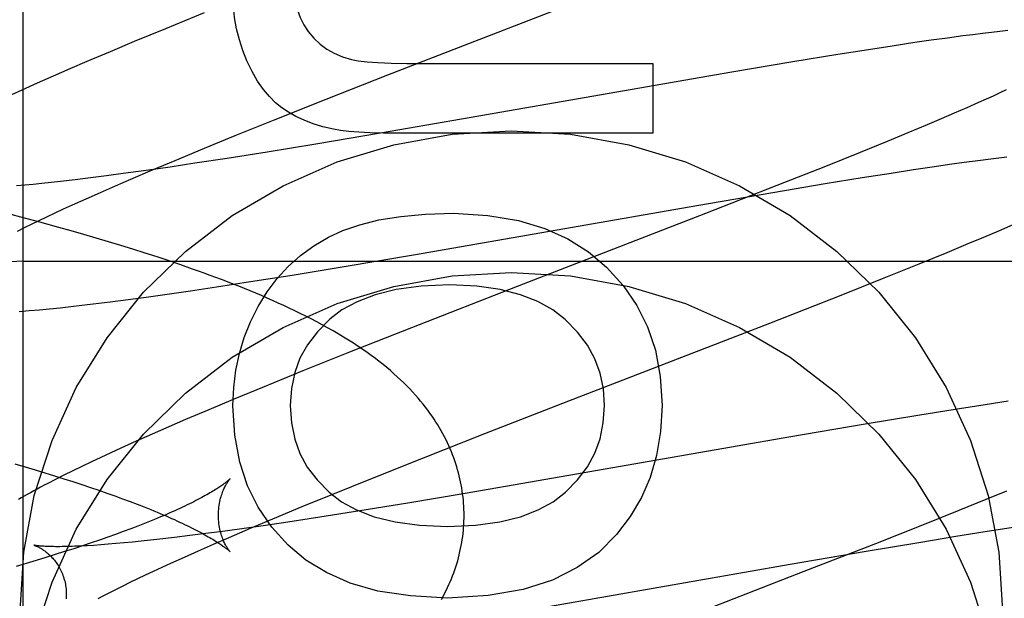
# Model space of a CAD drawing. Header units: inches. Extents: x 0 to 207, y 0 to 134.
# Tile 29 of 78: x 71.8998 to 72.0562, y 67.2796 to 67.3715. Entities that reach past the tile are written whole.
import ezdxf

# ---------------------------------------------------------------- set-up
doc = ezdxf.new("R2010")
doc.units = ezdxf.units.IN
doc.header["$LTSCALE"] = 11.383625
doc.header["$MEASUREMENT"] = 0
doc.linetypes.add('HIDDEN', pattern=[0.2, 0.1, -0.1])
doc.layers.add('DEFAULT_2', color=8, linetype='HIDDEN')
doc.layers.add('RIGHTHAND_DOOR_ASSEMBLY', color=7, linetype='CONTINUOUS')

msp = doc.modelspace()

# ---------------------------------------------------------------- linework, layer by layer
at = {"layer": 'DEFAULT_2', "color": 8, "linetype": 'HIDDEN'}
for p, q in [((71.9004011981, 63.9739505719), (71.9004011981, 69.4744545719)), ((71.97279096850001, 67.3683543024), (71.9961186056, 67.3773801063)), ((71.92911512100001, 67.37255162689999), (71.922969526, 67.3700500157)), ((71.922969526, 67.3700500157), (71.918021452, 67.3680056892)), ((72.0496116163, 67.368900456), (72.0471412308, 67.3685711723)), ((72.051191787, 67.3691025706), (72.0496116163, 67.368900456)), ((72.0527022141, 67.36928864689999), (72.051191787, 67.3691025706)), ((72.0541343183, 67.3694578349), (72.0527022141, 67.36928864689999)), ((72.0554875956, 67.3696104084), (72.0541343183, 67.3694578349)), ((72.0567628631, 67.3697468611), (72.0554875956, 67.3696104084)), ((71.918021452, 67.3680056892), (71.9141896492, 67.3663999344)), ((71.9583112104, 67.3627220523), (71.97279096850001, 67.3683543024)), ((72.041983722, 67.3678411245), (72.038368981, 67.36730226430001)), ((72.0445956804, 67.3682172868), (72.041983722, 67.3678411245)), ((72.0471412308, 67.3685711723), (72.0445956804, 67.3682172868)), ((71.9141896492, 67.3663999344), (71.91047956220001, 67.3648226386)), ((72.0297394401, 67.3659501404), (72.0225941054, 67.3647800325)), ((72.0346156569, 67.3667241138), (72.0297394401, 67.3659501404)), ((72.038368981, 67.36730226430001), (72.0346156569, 67.3667241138)), ((71.91047956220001, 67.3648226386), (71.9077820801, 67.3636595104)), ((71.964221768, 67.3645132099), (72.0003813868, 67.3645132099)), ((72.0003813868, 67.3645132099), (72.0003813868, 67.3534627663)), ((72.0225941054, 67.3647800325), (72.0129303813, 67.3631493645)), ((71.9077820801, 67.3636595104), (71.9051590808, 67.362513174)), ((71.948530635, 67.3588761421), (71.9583112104, 67.3627220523)), ((72.0129303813, 67.3631493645), (71.9699972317, 67.3556696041)), ((71.9026155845, 67.3613849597), (71.9001604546, 67.3602779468)), ((71.9051590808, 67.362513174), (71.9026155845, 67.3613849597)), ((71.9001604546, 67.3602779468), (71.8985680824, 67.3595491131)), ((72.0554865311, 67.3598608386), (72.0544145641, 67.3593651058)), ((72.0565021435, 67.3603377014), (72.0554865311, 67.3598608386)), ((71.94012912, 67.35553006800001), (71.948530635, 67.3588761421)), ((72.0521061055, 67.3583195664), (72.05023558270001, 67.3574904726)), ((72.0532873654, 67.3588511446), (72.0521061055, 67.3583195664)), ((72.0544145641, 67.3593651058), (72.0532873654, 67.3588511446)), ((72.04825035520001, 67.3566249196), (72.0461546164, 67.3557246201)), ((72.05023558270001, 67.3574904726), (72.04825035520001, 67.3566249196)), ((71.9340666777, 67.3530823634), (71.94012912, 67.35553006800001)), ((71.9699972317, 67.3556696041), (71.957125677, 67.35345599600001)), ((72.0461546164, 67.3557246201), (72.0439525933, 67.3547911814)), ((71.957125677, 67.35345599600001), (71.946871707, 67.3517346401)), ((72.0003813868, 67.3534627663), (71.9599857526, 67.3534627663)), ((72.0408586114, 67.3534976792), (72.0375934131, 67.35215140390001)), ((72.0439525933, 67.3547911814), (72.0408586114, 67.3534976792)), ((71.9292023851, 67.35109261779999), (71.9340666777, 67.3530823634)), ((71.946871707, 67.3517346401), (71.9391614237, 67.3504763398)), ((72.0375934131, 67.35215140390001), (72.0332865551, 67.3503992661)), ((71.9245319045, 67.349155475), (71.9292023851, 67.35109261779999)), ((71.9391614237, 67.3504763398), (71.9327892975, 67.3494674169)), ((72.0332865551, 67.3503992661), (72.02781524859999, 67.3482035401)), ((71.92094923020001, 67.347648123), (71.9245319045, 67.349155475)), ((71.9276757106, 67.3486832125), (71.9237292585, 67.34809673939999)), ((71.9327892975, 67.3494674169), (71.9276757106, 67.3486832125)), ((72.047505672, 67.3485268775), (72.0497955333, 67.3488448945)), ((72.0497955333, 67.3488448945), (72.0519739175, 67.349135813)), ((72.0519739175, 67.349135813), (72.05403640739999, 67.3493989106)), ((72.05403640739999, 67.3493989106), (72.0553447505, 67.34955854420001)), ((72.0553447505, 67.34955854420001), (72.05659824, 67.3497054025)), ((71.9162681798, 67.3470437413), (71.91363278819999, 67.3466931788)), ((71.9199231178, 67.3475494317), (71.9162681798, 67.3470437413)), ((71.9175148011, 67.3461822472), (71.92094923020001, 67.347648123)), ((71.9237292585, 67.34809673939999), (71.9199231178, 67.3475494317)), ((72.02781524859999, 67.3482035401), (72.0200663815, 67.3451358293)), ((72.0335937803, 67.3464107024), (72.0382277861, 67.3471432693)), ((72.0382277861, 67.3471432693), (72.0417542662, 67.3476842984)), ((72.0417542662, 67.3476842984), (72.0451088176, 67.34818259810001)), ((72.0451088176, 67.34818259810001), (72.047505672, 67.3485268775)), ((71.9033780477, 67.3454798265), (71.9019836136, 67.3453394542)), ((71.90482381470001, 67.34563282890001), (71.9033780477, 67.3454798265)), ((71.9063195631, 67.345798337), (71.90482381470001, 67.34563282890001)), ((71.90865392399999, 67.34606969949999), (71.9063195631, 67.345798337)), ((71.9110931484, 67.34636822), (71.90865392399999, 67.34606969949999)), ((71.91363278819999, 67.3466931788), (71.9110931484, 67.34636822)), ((71.9150426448, 67.3451122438), (71.9175148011, 67.3461822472)), ((72.01945743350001, 67.3440709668), (72.02772967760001, 67.3454560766)), ((72.02772967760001, 67.3454560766), (72.0335937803, 67.3464107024)), ((71.9006418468, 67.3452118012), (71.8993540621, 67.34509691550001)), ((71.9019836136, 67.3453394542), (71.9006418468, 67.3452118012)), ((71.91038396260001, 67.3430547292), (71.912664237, 67.3440691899)), ((71.912664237, 67.3440691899), (71.9150426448, 67.3451122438)), ((72.0073881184, 67.3419977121), (72.01945743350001, 67.3440709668)), ((72.0200663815, 67.3451358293), (72.00871485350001, 67.34069938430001)), ((71.9082060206, 67.3420705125), (71.91038396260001, 67.3430547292)), ((71.90001066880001, 67.3401603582), (71.8969670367, 67.3409608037)), ((71.9041743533, 67.3402001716), (71.9054687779, 67.34080843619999)), ((71.9054687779, 67.34080843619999), (71.9068130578, 67.34143206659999)), ((71.9068130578, 67.34143206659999), (71.9082060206, 67.3420705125)), ((71.9627033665, 67.33421629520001), (72.0073881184, 67.3419977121)), ((71.9030368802, 67.3393464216), (71.90001066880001, 67.3401603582)), ((71.9017398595, 67.3390321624), (71.9029309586, 67.3396078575)), ((71.9029309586, 67.3396078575), (71.9041743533, 67.3402001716)), ((71.9060429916, 67.3385183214), (71.9030368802, 67.3393464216)), ((72.00871485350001, 67.34069938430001), (71.9788434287, 67.3291345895)), ((71.8995189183, 67.3379332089), (71.9006021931, 67.3384737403)), ((71.9006021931, 67.3384737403), (71.9017398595, 67.3390321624)), ((71.9080352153, 67.3379578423), (71.9060429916, 67.3385183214)), ((71.9100175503, 67.337390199), (71.9080352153, 67.3379578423)), ((72.0529189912, 67.3369722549), (72.0552985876, 67.3379883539)), ((72.0552985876, 67.3379883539), (72.0575684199, 67.33897235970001)), ((71.9119893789, 67.3368150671), (71.9100175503, 67.337390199)), ((71.9139496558, 67.3362322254), (71.9119893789, 67.3368150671)), ((71.91589730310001, 67.3356414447), (71.9139496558, 67.3362322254)), ((72.0504686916, 67.3359399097), (72.0529189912, 67.3369722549)), ((71.9178314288, 67.33504241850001), (71.91589730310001, 67.3356414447)), ((71.91975203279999, 67.3344345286), (71.9178314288, 67.33504241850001)), ((72.04267184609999, 67.3327269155), (72.0470929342, 67.3345369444)), ((72.0470929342, 67.3345369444), (72.0504686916, 67.3359399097)), ((71.9004011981, 67.3331264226), (72.4004011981, 67.3331264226)), ((71.9216593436, 67.3338170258), (71.91975203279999, 67.3344345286)), ((71.9235535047, 67.3331891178), (71.9216593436, 67.3338170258)), ((71.9254342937, 67.3325500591), (71.9235535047, 67.3331891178)), ((71.9510373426, 67.3322501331), (71.9627033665, 67.33421629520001)), ((71.9430886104, 67.3309488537), (71.9510373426, 67.3322501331)), ((72.0371030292, 67.3304812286), (72.04267184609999, 67.3327269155)), ((71.9311101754, 67.3290725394), (71.9364674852, 67.329896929)), ((71.9364674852, 67.329896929), (71.9430886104, 67.3309488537)), ((72.0302756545, 67.3277665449), (72.0371030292, 67.3304812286)), ((71.92289020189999, 67.3278670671), (71.9269430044, 67.3284513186)), ((71.9269430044, 67.3284513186), (71.9311101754, 67.3290725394)), ((71.9788434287, 67.3291345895), (71.9620355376, 67.3225783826)), ((71.9114928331, 67.3263631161), (71.91423270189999, 67.3267021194)), ((71.91423270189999, 67.3267021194), (71.9170453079, 67.3270663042)), ((71.9170453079, 67.3270663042), (71.919931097, 67.3274548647)), ((71.919931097, 67.3274548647), (71.92289020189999, 67.3278670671)), ((72.0189435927, 67.3233229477), (72.0302756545, 67.3277665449)), ((71.8997849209, 67.32515849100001), (71.90137073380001, 67.3252916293)), ((71.90137073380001, 67.3252916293), (71.9029707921, 67.3254373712)), ((71.9029707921, 67.3254373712), (71.904596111, 67.3255958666)), ((71.904596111, 67.3255958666), (71.90625803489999, 67.3257676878)), ((71.90625803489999, 67.3257676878), (71.9079627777, 67.3259531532)), ((71.9079627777, 67.3259531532), (71.9097088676, 67.3261518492)), ((71.9097088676, 67.3261518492), (71.9114928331, 67.3263631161)), ((71.9620355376, 67.3225783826), (71.9522112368, 67.3186914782)), ((71.98702470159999, 67.3109597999), (72.0189435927, 67.3233229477)), ((71.9522112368, 67.3186914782), (71.94480546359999, 67.31571987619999)), ((71.94480546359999, 67.31571987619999), (71.9386678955, 67.3132209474)), ((71.9386678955, 67.3132209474), (71.93372666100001, 67.31117890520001)), ((71.93372666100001, 67.31117890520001), (71.9299003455, 67.30957498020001)), ((71.9299003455, 67.30957498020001), (71.9261957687, 67.3079995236)), ((71.9737035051, 67.3057750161), (71.98702470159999, 67.3109597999)), ((72.0484057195, 67.3096182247), (72.042436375, 67.3086569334)), ((72.05316096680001, 67.3103589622), (72.0484057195, 67.3096182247)), ((72.0568128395, 67.3109085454), (72.05316096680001, 67.3103589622)), ((71.9261957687, 67.3079995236), (71.9235018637, 67.30683753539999)), ((72.042436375, 67.3086569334), (72.03407557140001, 67.3072673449)), ((71.9235018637, 67.30683753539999), (71.9208842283, 67.3056931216)), ((72.03407557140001, 67.3072673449), (72.0219570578, 67.3051946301)), ((71.9208842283, 67.3056931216), (71.91834401, 67.3045659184)), ((71.9639564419, 67.30194055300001), (71.9737035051, 67.3057750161)), ((72.0219570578, 67.3051946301), (71.9821942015, 67.2982559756)), ((71.9158850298, 67.3034566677), (71.9142953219, 67.3027286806)), ((71.91834401, 67.3045659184), (71.9158850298, 67.3034566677)), ((71.912742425, 67.30200821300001), (71.9112194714, 67.3012916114)), ((71.9142953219, 67.3027286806), (71.912742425, 67.30200821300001)), ((71.9555876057, 67.29860555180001), (71.9639564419, 67.30194055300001)), ((71.89908672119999, 67.3009602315), (71.9006985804, 67.30048983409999)), ((71.9006985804, 67.30048983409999), (71.90227999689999, 67.3000202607)), ((71.9097235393, 67.3005768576), (71.9082662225, 67.2998688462)), ((71.9112194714, 67.3012916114), (71.9097235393, 67.3005768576)), ((71.90227999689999, 67.3000202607), (71.90382956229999, 67.2995518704)), ((71.90382956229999, 67.2995518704), (71.9053460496, 67.2990849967)), ((71.9053460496, 67.2990849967), (71.9068286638, 67.2986198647)), ((71.9068688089, 67.2991776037), (71.9055482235, 67.2985116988)), ((71.9068286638, 67.2986198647), (71.908276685, 67.2981566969)), ((71.9082662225, 67.2998688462), (71.9068688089, 67.2991776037)), ((71.9495510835, 67.2961666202), (71.9555876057, 67.29860555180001)), ((71.9055482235, 67.2985116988), (71.9043095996, 67.2978743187)), ((71.908276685, 67.2981566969), (71.90968932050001, 67.2976957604)), ((71.90968932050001, 67.2976957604), (71.9110656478, 67.29723739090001)), ((71.9110656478, 67.29723739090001), (71.912404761, 67.2967819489)), ((71.9821942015, 67.2982559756), (71.9705580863, 67.2962649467)), ((71.912404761, 67.2967819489), (71.9137054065, 67.2963299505)), ((71.9137054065, 67.2963299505), (71.914965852, 67.2958821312)), ((71.914965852, 67.2958821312), (71.9161849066, 67.2954390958)), ((71.9161849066, 67.2954390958), (71.9173622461, 67.2950011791)), ((71.9447090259, 67.2941844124), (71.9495510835, 67.2961666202)), ((71.9705580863, 67.2962649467), (71.96149798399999, 67.2947511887)), ((72.0565326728, 67.29665809), (72.0532640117, 67.2953110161)), ((71.9173622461, 67.2950011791), (71.9184976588, 67.2945687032)), ((71.9184976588, 67.2945687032), (71.91959085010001, 67.2941420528)), ((71.940061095, 67.2922549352), (71.9447090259, 67.2941844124)), ((71.96149798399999, 67.2947511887), (71.9538318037, 67.2935055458)), ((72.0532640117, 67.2953110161), (72.04895381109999, 67.2935581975)), ((71.9475044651, 67.2925092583), (71.9424332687, 67.2917368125)), ((71.9538318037, 67.2935055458), (71.9475044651, 67.2925092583)), ((72.04895381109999, 67.2935581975), (72.04347983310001, 67.2913620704)), ((71.918595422, 67.2910801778), (71.9174657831, 67.2906489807)), ((71.9196831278, 67.29150559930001), (71.918595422, 67.2910801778)), ((71.9207285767, 67.2919248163), (71.9196831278, 67.29150559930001)), ((71.93308052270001, 67.2892942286), (71.936496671, 67.29075382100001)), ((71.9385238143, 67.29116047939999), (71.9347572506, 67.2906239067)), ((71.936496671, 67.29075382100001), (71.940061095, 67.2922549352)), ((71.9424332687, 67.2917368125), (71.9385238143, 67.29116047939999)), ((72.04347983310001, 67.2913620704), (72.0357292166, 67.2882943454)), ((72.0531697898, 67.2902196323), (72.0575953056, 67.2909007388)), ((71.9138256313, 67.2893234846), (71.9125306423, 67.288872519)), ((71.9150806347, 67.2897703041), (71.9138256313, 67.2893234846)), ((71.91629424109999, 67.2902122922), (71.9150806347, 67.2897703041)), ((71.9174657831, 67.2906489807), (71.91629424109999, 67.2902122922)), ((71.92442455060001, 67.2892761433), (71.9220920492, 67.2890051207)), ((71.9268618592, 67.2895743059), (71.92442455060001, 67.2892761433)), ((71.92939941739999, 67.2898988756), (71.9268618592, 67.2895743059)), ((71.9320327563, 67.2902490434), (71.92939941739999, 67.2898988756)), ((71.9306221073, 67.2882289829), (71.93308052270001, 67.2892942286)), ((71.9347572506, 67.2906239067), (71.9320327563, 67.2902490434)), ((72.04259122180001, 67.2885113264), (72.0484963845, 67.28947676)), ((72.0484963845, 67.28947676), (72.0531697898, 67.2902196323)), ((71.9098265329, 67.28796066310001), (71.9084195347, 67.2875006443)), ((71.9111971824, 67.2884180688), (71.9098265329, 67.28796066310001)), ((71.9125306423, 67.288872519), (71.9111971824, 67.2884180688)), ((71.9127262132, 67.2881135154), (71.91160950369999, 67.2880368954)), ((71.9139011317, 67.2882027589), (71.9127262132, 67.2881135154)), ((71.9151325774, 67.28830471), (71.9139011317, 67.2882027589)), ((71.9164191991, 67.2884194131), (71.9151325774, 67.28830471)), ((71.917759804, 67.2885468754), (71.9164191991, 67.2884194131)), ((71.91915306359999, 67.2886870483), (71.917759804, 67.2885468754)), ((71.9205975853, 67.2888398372), (71.91915306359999, 67.2886870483)), ((71.9220920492, 67.2890051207), (71.9205975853, 67.2888398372)), ((71.9282573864, 67.2871907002), (71.9306221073, 67.2882289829)), ((72.0357292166, 67.2882943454), (72.0243787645, 67.2838589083)), ((72.0342739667, 67.28711439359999), (72.04259122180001, 67.2885113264)), ((71.9039890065, 67.2861079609), (71.90244539, 67.2856404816)), ((71.9054998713, 67.2865740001), (71.9039890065, 67.2861079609)), ((71.9069770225, 67.287038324), (71.9054998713, 67.2865740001)), ((71.9084195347, 67.2875006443), (71.9069770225, 67.287038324)), ((71.923826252, 67.2852015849), (71.9259906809, 67.2861810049)), ((71.9259906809, 67.2861810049), (71.9282573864, 67.2871907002)), ((72.0221611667, 67.2850298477), (72.0342739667, 67.28711439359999)), ((71.9008700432, 67.2851718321), (71.8992641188, 67.2847022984)), ((71.90244539, 67.2856404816), (71.9008700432, 67.2851718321)), ((71.92110673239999, 67.2839458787), (71.9224421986, 67.284566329)), ((71.9224421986, 67.284566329), (71.923826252, 67.2852015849)), ((71.9786620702, 67.2774538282), (72.0221611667, 67.2850298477)), ((71.91858628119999, 67.2827516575), (71.9198210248, 67.283340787)), ((71.9198210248, 67.283340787), (71.92110673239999, 67.2839458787)), ((72.0243787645, 67.2838589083), (71.9945239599, 67.2723006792)), ((71.9151994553, 67.2810865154), (71.9162744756, 67.2816238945)), ((71.9162744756, 67.2816238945), (71.91740373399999, 67.2821791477)), ((71.91740373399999, 67.2821791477), (71.91858628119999, 67.2827516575)), ((71.9123128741, 67.27959062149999), (71.9132172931, 67.2800688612)), ((71.9132172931, 67.2800688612), (71.91417987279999, 67.2805678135)), ((71.91417987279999, 67.2805678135), (71.9151994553, 67.2810865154))]:
    msp.add_line(p, q, dxfattribs=at)
for points in [[(71.9432258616, 67.3779579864), (71.9433116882, 67.3762091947), (71.943531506, 67.3746086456), (71.9438905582, 67.3731620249), (71.9443731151, 67.3718522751), (71.94496344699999, 67.3706623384), (71.9456667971, 67.3695979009)], [(71.9359202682, 67.3649429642), (71.9352632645, 67.3665698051), (71.93471964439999, 67.3682615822), (71.9342874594, 67.3700139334), (71.9339725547, 67.371839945), (71.9337807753, 67.3737527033), (71.9337101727, 67.3757478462)], [(71.9456667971, 67.3695979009), (71.9465515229, 67.3685368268), (71.947529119, 67.3676094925), (71.9485881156, 67.36682041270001), (71.9497629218, 67.3661560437), (71.9510879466, 67.3656028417), (71.9525517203, 67.3651653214)], [(71.9414455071, 67.3575145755), (71.94045331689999, 67.3583067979), (71.939486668, 67.35927136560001), (71.9385427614, 67.36040266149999), (71.93762999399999, 67.3617175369), (71.9367567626, 67.3632328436), (71.9359202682, 67.3649429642)], [(71.9525517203, 67.3651653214), (71.953599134, 67.36496716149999), (71.9549920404, 67.3648045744), (71.956717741, 67.3646773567), (71.9588143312, 67.3645861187), (71.9613199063, 67.364531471), (71.964221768, 67.3645132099)], [(71.94966220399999, 67.35408838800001), (71.9479782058, 67.3544947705), (71.946423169, 67.3549712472), (71.9450000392, 67.3555217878), (71.9436999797, 67.3561344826), (71.9425141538, 67.3567974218), (71.9414455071, 67.3575145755)], [(71.89990119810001, 67.2777038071), (71.900484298, 67.286948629), (71.9021677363, 67.29592866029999), (71.90497573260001, 67.3047062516), (71.90883562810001, 67.3130943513), (71.9137135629, 67.3209607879), (71.91951735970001, 67.3282032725), (71.92618174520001, 67.3347013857), (71.9335921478, 67.3403773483), (71.9416556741, 67.3451294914), (71.95024201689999, 67.3489090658), (71.9592360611, 67.35163906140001), (71.968499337, 67.3533025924), (71.9779011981, 67.3538517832), (71.9873030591, 67.3533025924), (71.996566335, 67.35163906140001), (72.00556037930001, 67.3489090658), (72.01414672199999, 67.3451294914), (72.0222102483, 67.3403773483), (72.029620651, 67.3347013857), (72.0362850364, 67.3282032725), (72.0420888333, 67.3209607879), (72.0469667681, 67.3130943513), (72.0508266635, 67.3047062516), (72.0536346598, 67.29592866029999), (72.0553180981, 67.286948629), (72.0559011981, 67.2777038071)], [(71.9599857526, 67.3534627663), (71.9576185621, 67.35348034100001), (71.9555182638, 67.3535327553), (71.95369259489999, 67.35362016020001), (71.95211834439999, 67.35374210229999), (71.9507723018, 67.3538981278), (71.94966220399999, 67.35408838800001)], [(71.9488738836, 67.3369484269), (71.951155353, 67.3380169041), (71.9538278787, 67.3389250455), (71.9568742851, 67.3396853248), (71.9603460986, 67.340260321), (71.9642948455, 67.340612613), (71.9687033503, 67.3407546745)], [(71.9687033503, 67.3407546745), (71.97418034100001, 67.3404173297), (71.9790343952, 67.339625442), (71.9832169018, 67.3383607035), (71.9868736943, 67.3366780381), (71.9901506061, 67.3346323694), (71.992999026, 67.33220538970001)], [(71.937700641, 67.3259593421), (71.939142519, 67.3282967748), (71.94074422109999, 67.3304223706), (71.9424979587, 67.3323272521), (71.9444270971, 67.3340380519), (71.9465550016, 67.3355814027), (71.9488738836, 67.3369484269)], [(71.9704000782, 67.29280556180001), (71.9703961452, 67.2932582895), (71.9703831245, 67.2937454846), (71.9703609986, 67.294232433), (71.9703297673, 67.29471909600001), (71.97028942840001, 67.2952053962), (71.9702399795, 67.29569128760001), (71.9701814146, 67.2961767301), (71.97011372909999, 67.2966616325), (71.9700369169, 67.29714590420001), (71.9699509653, 67.29762951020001), (71.9698558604, 67.29811240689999), (71.9697515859, 67.29859453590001), (71.96963812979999, 67.2990758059), (71.9695154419, 67.2995562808), (71.9693834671, 67.3000360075), (71.9692421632, 67.30051494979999), (71.9690914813, 67.300993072), (71.9689313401, 67.3014704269), (71.9687616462, 67.3019470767), (71.9685823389, 67.3024229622), (71.9683933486, 67.3028980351), (71.9681945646, 67.303372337), (71.96798587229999, 67.30384590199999), (71.967767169, 67.3043187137), (71.96753836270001, 67.3047907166), (71.9672992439, 67.305262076), (71.9670495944, 67.3057329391), (71.9667892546, 67.3062033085), (71.96651806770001, 67.306673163), (71.9662357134, 67.3071427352), (71.9659419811, 67.3076120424), (71.96563624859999, 67.3080817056), (71.9653179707, 67.3085521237), (71.9649863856, 67.3090239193), (71.9646406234, 67.3094977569), (71.9642800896, 67.3099738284), (71.9639037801, 67.3104527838), (71.9635117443, 67.3109338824), (71.9631036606, 67.3114168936), (71.9626796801, 67.3119010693), (71.9622399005, 67.312385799), (71.9617843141, 67.3128706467), (71.9613130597, 67.3133550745), (71.9608259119, 67.3138389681), (71.960322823, 67.3143220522), (71.959803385, 67.3148044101), (71.95926727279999, 67.3152860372), (71.9587140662, 67.3157670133), (71.9581433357, 67.31624741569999), (71.9575546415, 67.3167273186), (71.95694778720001, 67.3172065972), (71.9563214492, 67.3176859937), (71.9556747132, 67.3181658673), (71.9550057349, 67.3186471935), (71.9543127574, 67.3191307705), (71.9535939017, 67.3196173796), (71.9528459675, 67.320108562), (71.9520704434, 67.320602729), (71.9512658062, 67.32110030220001), (71.9504383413, 67.3215970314), (71.9495929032, 67.3220899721), (71.9487347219, 67.3225763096), (71.9478710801, 67.3230524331), (71.9470032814, 67.3235182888), (71.94613609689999, 67.3239720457), (71.9452675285, 67.3244154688), (71.9443972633, 67.32484933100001), (71.9435246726, 67.3252744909), (71.9426488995, 67.32569184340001), (71.9417699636, 67.3261018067), (71.9408874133, 67.32650498), (71.9400016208, 67.3269015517), (71.9391127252, 67.3272917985), (71.9382209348, 67.3276759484), (71.93732645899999, 67.3280542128), (71.9364294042, 67.32842683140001), (71.9355300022, 67.328793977), (71.9346280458, 67.3291559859), (71.9337234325, 67.329513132), (71.9328159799, 67.3298657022), (71.9319054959, 67.3302139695), (71.9309917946, 67.3305581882), (71.93007461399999, 67.3308986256), (71.929153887, 67.331235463), (71.92822938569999, 67.3315689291), (71.9273012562, 67.33189910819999), (71.9254342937, 67.3325500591)], [(71.992999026, 67.33220538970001), (71.9956661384, 67.3292694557), (71.99785250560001, 67.3260903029), (71.9995541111, 67.32271158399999), (72.0007830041, 67.3190023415), (72.0015512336, 67.3148316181), (72.0018547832, 67.3102430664)], [(71.9021677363, 67.273436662), (71.90497573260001, 67.2822142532), (71.90883562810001, 67.290602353), (71.9137135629, 67.29846878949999), (71.91951735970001, 67.30571127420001), (71.92618174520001, 67.3122093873), (71.9335921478, 67.31788535), (71.9416556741, 67.322637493), (71.95024201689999, 67.3264170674), (71.9592360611, 67.32914706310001), (71.968499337, 67.330810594), (71.9779011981, 67.3313597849), (71.9873030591, 67.330810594), (71.996566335, 67.32914706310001), (72.00556037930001, 67.3264170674), (72.01414672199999, 67.322637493), (72.0222102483, 67.31788535), (72.029620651, 67.3122093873), (72.0362850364, 67.30571127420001), (72.0420888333, 67.29846878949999), (72.0469667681, 67.290602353), (72.0508266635, 67.2822142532), (72.0536346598, 67.273436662)], [(71.9681508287, 67.32939721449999), (71.9635966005, 67.3291794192), (71.9596244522, 67.32865986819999), (71.9562645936, 67.3278165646), (71.9534263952, 67.3267154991), (71.9510192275, 67.3254226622), (71.9490733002, 67.32391605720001)], [(71.98644550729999, 67.32387203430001), (71.984476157, 67.3254108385), (71.9821052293, 67.3267225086), (71.9793611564, 67.327825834), (71.9761586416, 67.32866444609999), (71.9724123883, 67.32918197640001), (71.9681508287, 67.32939721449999)], [(71.9337101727, 67.3102430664), (71.9338306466, 67.3130844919), (71.9341691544, 67.31582996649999), (71.9347258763, 67.3184728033), (71.93550027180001, 67.3210330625), (71.9364917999, 67.3235308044), (71.937700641, 67.3259593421)], [(71.9490733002, 67.32391605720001), (71.9471091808, 67.3219381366), (71.9455269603, 67.31986885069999), (71.944340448, 67.3177353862), (71.9435082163, 67.315456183), (71.9429888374, 67.3129496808), (71.9427961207, 67.3102430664)], [(71.9927074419, 67.3102430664), (71.9925186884, 67.3129079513), (71.9920030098, 67.31538898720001), (71.9911745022, 67.3176613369), (71.9899908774, 67.3197995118), (71.9884098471, 67.3218780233), (71.98644550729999, 67.32387203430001)], [(71.9424744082, 67.2880653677), (71.9398591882, 67.29094173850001), (71.9377060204, 67.294097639), (71.9360151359, 67.2974876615), (71.9347858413, 67.3012480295), (71.93401744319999, 67.3055149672), (71.9337101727, 67.3102430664)], [(71.9427961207, 67.3102430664), (71.9429908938, 67.3074656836), (71.9435082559, 67.3049097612), (71.94433709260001, 67.3026019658), (71.9455107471, 67.3004622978), (71.94706256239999, 67.2984107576), (71.9489814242, 67.2964740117)], [(71.98650869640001, 67.2964893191), (71.9884307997, 67.2984424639), (71.9899855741, 67.3005042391), (71.99116201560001, 67.3026493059), (71.9919931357, 67.3049536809), (71.9925119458, 67.3074933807), (71.9927074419, 67.3102430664)], [(72.0018547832, 67.3102430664), (72.0016072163, 67.3061003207), (72.0009756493, 67.3022846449), (71.9999607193, 67.2988300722), (71.998560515, 67.2956345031), (71.996773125, 67.2925958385), (71.99459918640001, 67.2897481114)], [(71.9332409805, 67.2985800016), (71.933233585, 67.29857246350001), (71.9332204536, 67.2985593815), (71.9332013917, 67.2985408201), (71.9331761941, 67.2985168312), (71.9331446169, 67.2984874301), (71.9331065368, 67.2984527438), (71.9330618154, 67.2984128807), (71.9330102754, 67.2983679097), (71.9329517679, 67.2983179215), (71.9328861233, 67.2982629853), (71.9328131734, 67.2982031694), (71.9327327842, 67.2981385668), (71.93264482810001, 67.2980692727), (71.9325491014, 67.2979953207), (71.9324454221, 67.29791676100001), (71.9323335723, 67.2978336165), (71.9322133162, 67.2977458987), (71.9320845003, 67.29765367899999), (71.9319469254, 67.29755699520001), (71.9318004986, 67.2974559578), (71.93164511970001, 67.29735066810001), (71.9314806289, 67.2972411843), (71.9313068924, 67.2971275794), (71.931123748, 67.2970099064), (71.9309310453, 67.2968882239), (71.9307286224, 67.2967625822), (71.9305163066, 67.2966330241), (71.9302939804, 67.2964996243), (71.9300615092, 67.2963624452), (71.92981877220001, 67.296221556), (71.9295656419, 67.2960770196), (71.9293020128, 67.295928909), (71.9290277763, 67.2957772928), (71.9287428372, 67.2956222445), (71.9284470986, 67.2954638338), (71.9281404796, 67.2953021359), (71.92782287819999, 67.2951372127), (71.9274942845, 67.2949691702), (71.9271546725, 67.2947981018), (71.926804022, 67.2946241), (71.9264423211, 67.2944472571), (71.92606955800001, 67.2942676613), (71.9256857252, 67.294085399), (71.9252908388, 67.29390056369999), (71.9248849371, 67.29371325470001), (71.9244679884, 67.293523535), (71.9240400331, 67.2933314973), (71.9236009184, 67.2931371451), (71.9231505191, 67.2929404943), (71.9226887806, 67.29274159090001), (71.92221553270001, 67.2925404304), (71.9217309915, 67.2923371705), (71.9212352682, 67.2921319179), (71.9207285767, 67.2919248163)], [(71.9314000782, 67.29280559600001), (71.9314048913, 67.29312704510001), (71.93141990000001, 67.293457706), (71.9314445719, 67.2937817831), (71.9314782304, 67.2940978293), (71.9315201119, 67.2944047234), (71.9315694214, 67.2947016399), (71.9316252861, 67.2949877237), (71.9316868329, 67.2952623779), (71.9317531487, 67.2955249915), (71.9318233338, 67.2957751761), (71.9318964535, 67.296012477), (71.9319716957, 67.2962368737), (71.9320481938, 67.2964481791), (71.9321253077, 67.29664676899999), (71.9322023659, 67.2968328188), (71.9322788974, 67.29700689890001), (71.9323544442, 67.297169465), (71.9324286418, 67.2973210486), (71.9325011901, 67.29746220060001), (71.9325717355, 67.29759327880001), (71.9326399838, 67.2977146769), (71.932705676, 67.29782677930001), (71.9327686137, 67.2979300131), (71.9328285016, 67.298024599), (71.9328850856, 67.298110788), (71.9329381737, 67.2981888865), (71.9329875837, 67.2982591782), (71.9330331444, 67.2983219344), (71.93307472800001, 67.2983774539), (71.9331121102, 67.29842587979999), (71.9331450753, 67.2984673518), (71.93317352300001, 67.2985021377), (71.9331973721, 67.2985305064), (71.9332164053, 67.2985525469), (71.9332304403, 67.2985683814), (71.93323931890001, 67.2985781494), (71.9332428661, 67.298581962)], [(71.9043095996, 67.2978743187), (71.9037200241, 67.29756604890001), (71.9031496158, 67.2972645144), (71.9025979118, 67.2969695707), (71.9020644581, 67.2966810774), (71.9015487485, 67.2963988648), (71.901050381, 67.2961228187), (71.9005685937, 67.295852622), (71.9001027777, 67.2955880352), (71.8996521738, 67.2953287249)], [(71.9489814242, 67.2964740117), (71.9509375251, 67.2949617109), (71.9533356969, 67.29366980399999), (71.9561488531, 67.2925782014), (71.9594582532, 67.2917471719), (71.9633451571, 67.2912369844), (71.9677824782, 67.2910275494)], [(71.9677824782, 67.2910275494), (71.97220944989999, 67.2912366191), (71.9760831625, 67.29174709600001), (71.9793746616, 67.2925785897), (71.9821708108, 67.2936722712), (71.98455847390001, 67.29496931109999), (71.98650869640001, 67.2964893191)], [(71.91959085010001, 67.2941420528), (71.9206413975, 67.29372170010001), (71.921150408, 67.2935141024), (71.9216484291, 67.2933083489), (71.9221353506, 67.2931045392), (71.9226111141, 67.2929027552), (71.92307565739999, 67.2927030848), (71.92352892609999, 67.2925056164), (71.9239708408, 67.29231045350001), (71.92440145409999, 67.2921176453), (71.9248207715, 67.2919272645), (71.925228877, 67.29173935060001), (71.9256258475, 67.2915539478), (71.9260117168, 67.2913711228), (71.9263865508, 67.2911909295), (71.9267503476, 67.29101345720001), (71.9271031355, 67.2908387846), (71.9274449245, 67.2906670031), (71.9277757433, 67.2904981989), (71.92809559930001, 67.290332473), (71.9284045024, 67.2901699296), (71.92870250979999, 67.2900106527), (71.928989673, 67.2898547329), (71.9292660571, 67.2897022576), (71.9295317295, 67.2895533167), (71.9297867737, 67.2894079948), (71.9300312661, 67.2892663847), (71.9302653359, 67.2891285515), (71.930489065, 67.2889945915), (71.9307026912, 67.2888645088), (71.9309063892, 67.28873834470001), (71.9311003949, 67.28861610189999), (71.9312849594, 67.2884977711), (71.9314601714, 67.2883834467), (71.93162619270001, 67.2882731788), (71.9317830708, 67.2881670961), (71.9319308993, 67.2880653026), (71.9320697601, 67.2879679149), (71.9321996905, 67.287875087), (71.9323209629, 67.2877868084), (71.9324337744, 67.287703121), (71.9325383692, 67.2876240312), (71.9326349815, 67.2875495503), (71.9327238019, 67.2874797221), (71.9328050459, 67.2874145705), (71.9328788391, 67.2873541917), (71.9329453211, 67.2872986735), (71.933223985, 67.2870482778)], [(71.933223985, 67.2870482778), (71.9332326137, 67.28703966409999), (71.9332405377, 67.2870316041), (71.9332429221, 67.28702912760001), (71.9332398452, 67.28703242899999), (71.9332314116, 67.2870416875), (71.9332177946, 67.2870570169), (71.9331991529, 67.2870785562), (71.9331756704, 67.2871064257), (71.9331475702, 67.28714070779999), (71.93311491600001, 67.28718169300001), (71.9330777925, 67.2872296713), (71.9330364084, 67.28728479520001), (71.9329909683, 67.2873472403), (71.93294162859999, 67.2874172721), (71.9328885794, 67.2874951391), (71.93283201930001, 67.28758110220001), (71.9327721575, 67.2876754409), (71.9327092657, 67.28777837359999), (71.93264367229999, 67.2878900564), (71.9325755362, 67.2880109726), (71.93250508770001, 67.28814155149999), (71.9324326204, 67.2882821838), (71.9323584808, 67.2884332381), (71.9322829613, 67.2885952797), (71.9322064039, 67.2887688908), (71.9321293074, 67.28895443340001), (71.93205218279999, 67.2891523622), (71.9319756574, 67.2893629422), (71.9319003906, 67.2895864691), (71.9318271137, 67.28982317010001), (71.9317565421, 67.2900734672), (71.9316896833, 67.2903368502), (71.93162744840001, 67.2906131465), (71.931570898, 67.29090136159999), (71.9315209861, 67.2912006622), (71.9314786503, 67.2915098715), (71.93144471, 67.2918278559), (71.93141991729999, 67.2921531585), (71.931404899, 67.2924838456), (71.9314000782, 67.2928055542)], [(71.966810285, 67.2794451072), (71.96706905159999, 67.27991418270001), (71.967317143, 67.2803836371), (71.9675547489, 67.2808535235), (71.9677820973, 67.281324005), (71.967999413, 67.2817952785), (71.9682067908, 67.2822672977), (71.9684043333, 67.2827400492), (71.9685921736, 67.2832136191), (71.9687704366, 67.2836881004), (71.9689391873, 67.2841634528), (71.9690984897, 67.28463965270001), (71.9692484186, 67.2851167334), (71.96938904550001, 67.2855947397), (71.9695204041, 67.2860736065), (71.9696425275, 67.28655328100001), (71.9697554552, 67.28703376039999), (71.9698592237, 67.2875150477), (71.9699538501, 67.28799706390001), (71.9700393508, 67.2884797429), (71.9701157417, 67.2889630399), (71.9701830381, 67.2894469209), (71.9702412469, 67.28993128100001), (71.9702903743, 67.29041601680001), (71.9703304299, 67.2909010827), (71.9703614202, 67.2913864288), (71.97038335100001, 67.2918719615), (71.9703962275, 67.2923576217), (71.9704000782, 67.2928055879)], [(71.99459918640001, 67.2897481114), (71.9917859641, 67.2869089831), (71.9883798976, 67.2845073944), (71.9844462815, 67.2825187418), (71.97978923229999, 67.2810168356), (71.97421286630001, 67.2800754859), (71.9677824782, 67.2796700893)], [(71.9020891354, 67.288057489), (71.9020761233, 67.2880603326), (71.9020653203, 67.2880628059), (71.9020701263, 67.2880615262), (71.9020848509, 67.28805752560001), (71.9021072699, 67.2880511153), (71.9021369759, 67.28804218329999), (71.9021737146, 67.2880305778), (71.9022172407, 67.2880161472), (71.90226716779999, 67.2879987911), (71.9023231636, 67.287978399), (71.90238487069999, 67.2879548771), (71.9024519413, 67.2879281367), (71.9025240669, 67.2878980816), (71.9026008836, 67.2878646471), (71.90268225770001, 67.2878276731), (71.9027680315, 67.2877870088), (71.9028579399, 67.2877425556), (71.9029517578, 67.2876941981), (71.9030492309, 67.2876418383), (71.9031500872, 67.287585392), (71.90325417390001, 67.2875247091), (71.9033612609, 67.2874596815), (71.9034713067, 67.2873900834), (71.9035842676, 67.2873156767), (71.9036998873, 67.2872363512), (71.9038179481, 67.2871519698), (71.9039382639, 67.2870623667), (71.9040605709, 67.2869674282), (71.9041848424, 67.2868668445), (71.9043110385, 67.2867602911), (71.9044388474, 67.28664765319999), (71.9045680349, 67.2865287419), (71.9046982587, 67.2864034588), (71.9048291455, 67.2862717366), (71.904960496, 67.2861333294), (71.9050921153, 67.2859879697), (71.9052235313, 67.2858356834), (71.9053543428, 67.2856764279), (71.9054841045, 67.2855102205), (71.90561239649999, 67.2853370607), (71.9057387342, 67.2851570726), (71.9058626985, 67.2849703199), (71.90598371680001, 67.2847771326), (71.90610124, 67.2845778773), (71.90621489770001, 67.284372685), (71.9063243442, 67.284161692), (71.9064290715, 67.2839454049), (71.906528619, 67.2837243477), (71.9066226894, 67.2834987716), (71.90671100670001, 67.28326895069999), (71.9067932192, 67.2830354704), (71.9068689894, 67.2827990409), (71.9069292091, 67.2825923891)], [(71.91160950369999, 67.2880368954), (71.9105525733, 67.2879727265), (71.9100469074, 67.287945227), (71.9095565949, 67.2879207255), (71.909081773, 67.2878991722), (71.9086225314, 67.2878805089), (71.9081790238, 67.28786467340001), (71.9077513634, 67.2878515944), (71.90733964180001, 67.2878411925), (71.9069439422, 67.2878333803), (71.9065642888, 67.2878280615), (71.9062006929, 67.2878251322), (71.90585317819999, 67.2878244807), (71.9055216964, 67.2878259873), (71.9052063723, 67.2878295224), (71.9049072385, 67.28783494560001), (71.9046243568, 67.2878421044), (71.90435775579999, 67.2878508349), (71.904107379, 67.28786096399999), (71.903873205, 67.2878723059), (71.90365498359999, 67.2878846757), (71.9034525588, 67.28789787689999), (71.9032655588, 67.2879117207), (71.9030936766, 67.2879260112), (71.902936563, 67.2879405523), (71.90279388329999, 67.2879551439), (71.9026652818, 67.28796958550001), (71.90255042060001, 67.2879836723), (71.9024488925, 67.2879972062), (71.9023603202, 67.2880099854), (71.9022842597, 67.2880218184), (71.9022202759, 67.2880325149), (71.9021679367, 67.2880418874), (71.9021268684, 67.2880497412), (71.9020964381, 67.2880559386), (71.9020891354, 67.288057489)], [(71.9677824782, 67.2796700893), (71.9618921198, 67.27999979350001), (71.9567247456, 67.2807814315), (71.9523310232, 67.2820376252), (71.9485589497, 67.2837005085), (71.9452565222, 67.28570221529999), (71.9424744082, 67.2880653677)], [(71.90692921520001, 67.2825923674), (71.9069848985, 67.2823819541), (71.9070418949, 67.2821407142), (71.9070918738, 67.281898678), (71.9071347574, 67.2816566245), (71.9071705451, 67.2814152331), (71.9071993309, 67.2811748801), (71.9072212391, 67.28093593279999), (71.9072363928, 67.2806990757), (71.9072449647, 67.2804650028), (71.9072471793, 67.2802340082), (71.90724328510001, 67.2800063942), (71.9072335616, 67.27978275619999), (71.9072183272, 67.2795636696)]]:
    msp.add_lwpolyline(points, dxfattribs=at)
msp.add_arc((71.9004011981, 67.0831264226), 0.25, 90, 270, dxfattribs=at)
at = {"layer": 'RIGHTHAND_DOOR_ASSEMBLY', "color": 8, "linetype": 'HIDDEN'}
msp.add_line((71.9754011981, 58.5361264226), (71.9754011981, 75.34612642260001), dxfattribs=at)

doc.saveas('drawing.dxf')
